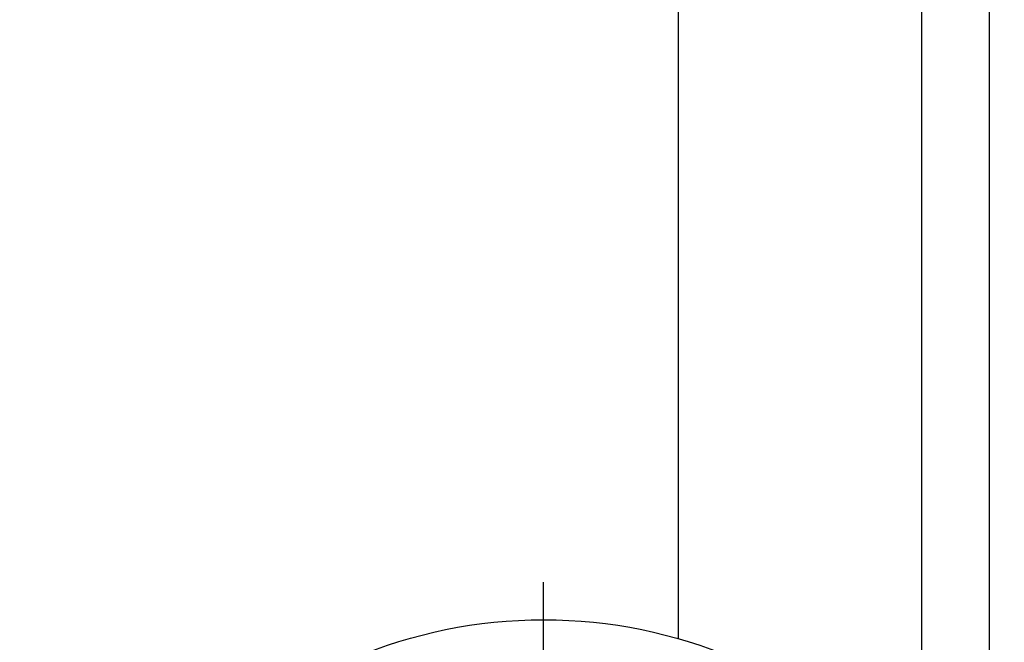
# Model space of a CAD drawing. Header units: inches. Extents: x 5 to 215, y 5 to 165.
# Tile 17 of 74: x 58.16 to 60.79, y 103.82 to 105.48. Entities that reach past the tile are written whole.
import ezdxf

# ---------------------------------------------------------------- set-up
doc = ezdxf.new("R2010")
doc.units = ezdxf.units.IN
doc.header["$LTSCALE"] = 20
doc.header["$MEASUREMENT"] = 0
doc.linetypes.add('CENTERX2', pattern=[0.8, 0.5, -0.1, 0.1, -0.1])
doc.layers.add('CENTER', color=40, linetype='CENTERX2')

# ---------------------------------------------------------------- blocks, each defined once
blk = doc.blocks.new('SW_CENTERMARKSYMBOL_7')
at = {"layer": 'CENTER', "color": 0}
for p, q in [((0, 0.2), (0, 1.4)), ((0, 0), (0, 0.1)), ((-0.2, 0), (-1.4, 0)), ((0, 0), (-0.1, 0)), ((0, 0), (0, -0.1)), ((0, 0), (0.1, 0)), ((0.2, 0), (1.4, 0)), ((0, -0.2), (0, -1.4))]:
    blk.add_line(p, q, dxfattribs=at)

msp = doc.modelspace()

# ---------------------------------------------------------------- linework, layer by layer
for p, q in [((60.5683, 103.75), (60.5683, 111.3899)), ((60.7491, 103.75), (60.7491, 111.3466)), ((59.9178, 103.8249), (59.9178, 106.1739))]:
    msp.add_line(p, q)
msp.add_circle((59.5578, 102.5758), 1.3)

# ---------------------------------------------------------------- block references
at = {"layer": 'CENTER'}
msp.add_blockref('SW_CENTERMARKSYMBOL_7', (59.5578, 102.5758), dxfattribs=at)

doc.saveas('drawing.dxf')
